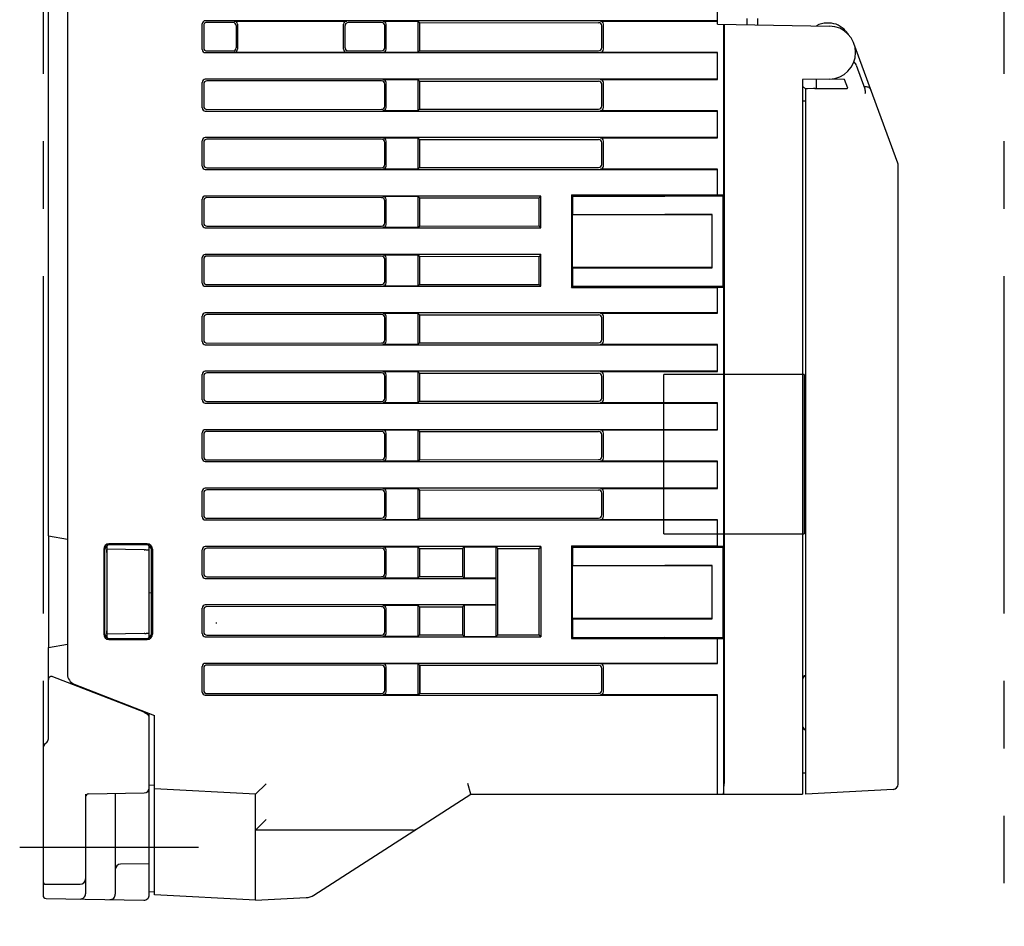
# Model space of a CAD drawing. Header units: millimetres. Extents: x 61 to 749, y -143 to 571.
# Tile 4 of 21: x 62 to 155, y 147 to 232. Entities that reach past the tile are written whole.
import ezdxf

# ---------------------------------------------------------------- set-up
doc = ezdxf.new("R2010")
doc.units = ezdxf.units.MM
doc.linetypes.add('PHANTOMX2', pattern=[127, 63.5, -12.7, 12.7, -12.7, 12.7, -12.7])
for name, color, linetype in [('10', 3, 'CONTINUOUS'), ('12', 7, 'CONTINUOUS'), ('17', 6, 'CONTINUOUS'), ('18', 1, 'PHANTOMX2')]:
    doc.layers.add(name, color=color, linetype=linetype)

msp = doc.modelspace()

# ---------------------------------------------------------------- linework, layer by layer
at = {"layer": '10'}
for p, q in [((127.514, 232.056), (127.514, 277.572)), ((66.314, 263.498), (66.314, 170.846)), ((64.514, 183.892), (64.514, 250.352)), ((78.987, 229.671), (78.987, 232.073)), ((79.142, 231.919), (79.142, 229.826)), ((127.514, 232.372), (79.286, 232.372)), ((81.885, 232.216), (79.441, 232.217)), ((82.015, 232.346), (92.613, 232.346)), ((82.184, 231.917), (82.184, 229.827)), ((82.314, 232.047), (82.314, 229.697)), ((92.314, 229.697), (92.314, 232.047)), ((92.448, 229.832), (92.448, 231.913)), ((95.879, 232.21), (92.747, 232.211)), ((96.015, 232.346), (99.314, 232.346)), ((96.178, 229.833), (96.178, 231.911)), ((96.314, 229.697), (96.314, 232.047)), ((99.314, 232.346), (99.314, 229.398)), ((99.314, 232.346), (99.462, 232.197)), ((99.462, 232.197), (99.462, 229.547)), ((99.462, 232.197), (116.315, 232.189)), ((116.481, 232.346), (127.514, 232.346)), ((116.614, 229.854), (116.614, 231.891)), ((116.78, 229.697), (116.78, 232.047)), ((127.514, 232.056), (138.057, 231.872)), ((128.111, 215.969), (128.111, 232.045)), ((128.126, 232.045), (128.126, 160.572)), ((130.292, 232.007), (130.292, 232.581)), ((131.292, 232.572), (131.292, 231.99)), ((138.019, 232.148), (137.81, 232.148)), ((139.576, 231.404), (139.797, 231.13)), ((144.483, 218.955), (140.362, 230.23)), ((79.286, 229.372), (127.514, 229.372)), ((79.441, 229.527), (81.885, 229.528)), ((92.613, 229.398), (82.015, 229.398)), ((92.747, 229.533), (95.879, 229.534)), ((99.314, 229.398), (96.015, 229.398)), ((99.314, 229.398), (99.462, 229.547)), ((99.462, 229.547), (116.315, 229.555)), ((127.514, 229.398), (116.481, 229.398)), ((127.514, 226.846), (127.514, 229.398)), ((140.576, 228.189), (141.384, 225.976)), ((78.987, 224.171), (78.987, 226.573)), ((79.142, 226.419), (79.142, 224.326)), ((127.514, 226.872), (79.286, 226.872)), ((95.879, 226.71), (79.441, 226.717)), ((96.015, 226.846), (99.314, 226.846)), ((96.178, 224.333), (96.178, 226.411)), ((96.314, 224.197), (96.314, 226.547)), ((99.314, 226.846), (99.314, 223.898)), ((99.314, 226.846), (99.462, 226.697)), ((99.462, 226.697), (99.462, 224.047)), ((99.462, 226.697), (116.315, 226.689)), ((116.481, 226.846), (127.514, 226.846)), ((116.614, 224.354), (116.614, 226.391)), ((116.78, 224.197), (116.78, 226.547)), ((138.057, 226.872), (135.514, 226.828)), ((135.514, 226.828), (135.514, 159.572)), ((135.814, 225.919), (135.514, 226.219)), ((136.814, 226.851), (136.814, 226.051)), ((139.469, 226.846), (138.057, 226.871)), ((139.773, 226.016), (139.469, 226.846)), ((135.814, 159.572), (135.814, 225.955)), ((136.551, 225.987), (135.978, 225.972)), ((136.684, 225.989), (139.254, 225.99)), ((136.814, 226.051), (136.752, 225.989)), ((136.757, 225.995), (138.722, 225.99)), ((141.31, 226.179), (141.337, 226.178)), ((135.514, 224.828), (135.814, 224.825)), ((79.286, 223.872), (127.514, 223.872)), ((79.441, 224.027), (95.879, 224.034)), ((99.314, 223.898), (96.015, 223.898)), ((99.314, 223.898), (99.462, 224.047)), ((99.462, 224.047), (116.315, 224.055)), ((127.514, 223.898), (116.481, 223.898)), ((127.514, 221.346), (127.514, 223.898)), ((78.987, 218.671), (78.987, 221.073)), ((79.142, 220.919), (79.142, 218.826)), ((127.514, 221.372), (79.286, 221.372)), ((95.879, 221.21), (79.441, 221.217)), ((96.015, 221.346), (99.314, 221.346)), ((96.178, 218.833), (96.178, 220.911)), ((96.314, 218.697), (96.314, 221.047)), ((99.314, 221.346), (99.314, 218.398)), ((99.314, 221.346), (99.462, 221.197)), ((99.462, 221.197), (99.462, 218.547)), ((99.462, 221.197), (116.315, 221.189)), ((116.481, 221.346), (127.514, 221.346)), ((116.614, 218.854), (116.614, 220.891)), ((116.78, 218.697), (116.78, 221.047)), ((144.514, 160.503), (144.514, 218.784)), ((79.286, 218.372), (127.514, 218.372)), ((79.441, 218.527), (95.879, 218.534)), ((99.314, 218.398), (96.015, 218.398)), ((99.314, 218.398), (99.462, 218.547)), ((99.462, 218.547), (116.315, 218.555)), ((127.514, 218.398), (116.481, 218.398)), ((127.514, 215.969), (127.514, 218.398)), ((78.987, 213.171), (78.987, 215.573)), ((79.142, 215.419), (79.142, 213.326)), ((110.89, 215.872), (79.286, 215.872)), ((95.879, 215.71), (79.441, 215.717)), ((96.015, 215.846), (99.314, 215.846)), ((96.178, 213.333), (96.178, 215.411)), ((96.314, 213.197), (96.314, 215.547)), ((99.314, 215.846), (99.314, 212.898)), ((99.314, 215.846), (99.462, 215.697)), ((99.462, 215.697), (99.462, 213.047)), ((99.462, 215.697), (110.71, 215.692)), ((110.89, 215.872), (110.71, 215.692)), ((110.71, 213.052), (110.71, 215.692)), ((110.89, 212.872), (110.89, 215.872)), ((113.755, 215.981), (127.514, 215.985)), ((113.755, 215.981), (113.755, 207.263)), ((113.755, 215.981), (113.864, 215.872)), ((113.864, 215.872), (122.564, 215.872)), ((113.864, 215.872), (113.864, 214.122)), ((122.564, 215.87), (128.016, 215.874)), ((122.564, 215.872), (122.564, 215.87)), ((127.514, 215.969), (128.111, 215.969)), ((128.016, 215.874), (128.111, 215.969)), ((128.016, 215.874), (128.016, 207.37)), ((113.864, 214.122), (113.818, 214.076)), ((127.014, 214.096), (113.818, 214.076)), ((113.818, 214.076), (113.818, 209.168)), ((113.864, 214.122), (122.564, 214.122)), ((127.014, 214.121), (122.564, 214.124)), ((122.564, 214.124), (122.564, 214.122)), ((127.014, 209.123), (127.014, 214.121)), ((79.286, 212.872), (110.89, 212.872)), ((79.441, 213.027), (95.879, 213.034)), ((99.314, 212.898), (96.015, 212.898)), ((99.314, 212.898), (99.462, 213.047)), ((99.462, 213.047), (110.71, 213.052)), ((110.89, 212.872), (110.71, 213.052)), ((78.987, 207.671), (78.987, 210.073)), ((79.142, 209.919), (79.142, 207.826)), ((110.89, 210.372), (79.286, 210.372)), ((95.879, 210.21), (79.441, 210.217)), ((96.015, 210.346), (99.314, 210.346)), ((96.178, 207.833), (96.178, 209.911)), ((96.314, 207.697), (96.314, 210.047)), ((99.314, 210.346), (99.314, 207.398)), ((99.314, 210.346), (99.462, 210.197)), ((99.462, 210.197), (110.71, 210.192)), ((99.462, 210.197), (99.462, 207.547)), ((110.89, 210.372), (110.71, 210.192)), ((110.71, 207.552), (110.71, 210.192)), ((110.89, 207.372), (110.89, 210.372)), ((127.014, 209.148), (113.818, 209.168)), ((113.864, 209.122), (113.818, 209.168)), ((113.864, 209.122), (122.564, 209.122)), ((113.864, 209.122), (113.864, 207.372)), ((122.564, 209.12), (127.014, 209.123)), ((122.564, 209.122), (122.564, 209.12)), ((79.286, 207.372), (110.89, 207.372)), ((79.441, 207.527), (95.879, 207.534)), ((99.314, 207.398), (96.015, 207.398)), ((99.314, 207.398), (99.462, 207.547)), ((99.462, 207.547), (110.71, 207.552)), ((110.89, 207.372), (110.71, 207.552)), ((113.755, 207.263), (113.864, 207.372)), ((113.755, 207.263), (127.514, 207.26)), ((113.864, 207.372), (122.564, 207.372)), ((122.564, 207.374), (128.016, 207.37)), ((127.514, 207.275), (128.111, 207.275)), ((127.514, 204.846), (127.514, 207.275)), ((128.016, 207.37), (128.111, 207.275)), ((128.111, 182.919), (128.111, 207.275)), ((127.514, 204.872), (79.286, 204.872)), ((78.987, 202.171), (78.987, 204.573)), ((79.142, 204.419), (79.142, 202.326)), ((95.879, 204.71), (79.441, 204.717)), ((96.015, 204.846), (99.314, 204.846)), ((96.178, 202.333), (96.178, 204.411)), ((96.314, 202.197), (96.314, 204.547)), ((99.314, 204.846), (99.462, 204.697)), ((99.314, 204.846), (99.314, 201.898)), ((99.462, 204.697), (116.315, 204.689)), ((99.462, 204.697), (99.462, 202.047)), ((116.481, 204.846), (127.514, 204.846)), ((116.614, 202.354), (116.614, 204.391)), ((116.78, 202.197), (116.78, 204.547)), ((79.286, 201.872), (127.514, 201.872)), ((79.441, 202.027), (95.879, 202.034)), ((99.314, 201.898), (96.015, 201.898)), ((99.314, 201.898), (99.462, 202.047)), ((99.462, 202.047), (116.315, 202.055)), ((127.514, 201.898), (116.481, 201.898)), ((127.514, 199.346), (127.514, 201.898)), ((127.514, 199.372), (79.286, 199.372)), ((96.015, 199.346), (99.314, 199.346)), ((99.314, 199.346), (99.462, 199.197)), ((99.314, 199.346), (99.314, 196.398)), ((116.481, 199.346), (127.514, 199.346)), ((78.987, 196.671), (78.987, 199.073)), ((79.142, 198.919), (79.142, 196.826)), ((95.879, 199.21), (79.441, 199.217)), ((96.178, 196.833), (96.178, 198.911)), ((96.314, 196.697), (96.314, 199.047)), ((99.462, 199.197), (116.315, 199.189)), ((99.462, 199.197), (99.462, 196.547)), ((116.614, 196.854), (116.614, 198.891)), ((116.78, 196.697), (116.78, 199.047)), ((79.441, 196.527), (95.879, 196.534)), ((99.314, 196.398), (99.462, 196.547)), ((99.462, 196.547), (116.315, 196.555)), ((79.286, 196.372), (127.514, 196.372)), ((99.314, 196.398), (96.015, 196.398)), ((127.514, 196.398), (116.481, 196.398)), ((127.514, 193.846), (127.514, 196.398)), ((127.514, 193.872), (79.286, 193.872)), ((96.015, 193.846), (99.314, 193.846)), ((99.314, 193.846), (99.462, 193.697)), ((99.314, 193.846), (99.314, 190.898)), ((116.481, 193.846), (127.514, 193.846)), ((78.987, 191.171), (78.987, 193.573)), ((79.142, 193.419), (79.142, 191.326)), ((95.879, 193.71), (79.441, 193.717)), ((96.178, 191.333), (96.178, 193.411)), ((96.314, 191.197), (96.314, 193.547)), ((99.462, 193.697), (116.315, 193.689)), ((99.462, 193.697), (99.462, 191.047)), ((116.614, 191.354), (116.614, 193.391)), ((116.78, 191.197), (116.78, 193.547)), ((79.441, 191.027), (95.879, 191.034)), ((99.314, 190.898), (99.462, 191.047)), ((99.462, 191.047), (116.315, 191.055)), ((79.286, 190.872), (127.514, 190.872)), ((99.314, 190.898), (96.015, 190.898)), ((127.514, 190.898), (116.481, 190.898)), ((127.514, 188.346), (127.514, 190.898)), ((127.514, 188.372), (79.286, 188.372)), ((95.879, 188.21), (79.441, 188.217)), ((96.015, 188.346), (99.314, 188.346)), ((99.314, 188.346), (99.462, 188.197)), ((99.314, 188.346), (99.314, 185.398)), ((99.462, 188.197), (116.315, 188.189)), ((99.462, 188.197), (99.462, 185.547)), ((116.481, 188.346), (127.514, 188.346)), ((78.987, 185.671), (78.987, 188.073)), ((79.142, 187.919), (79.142, 185.826)), ((96.178, 185.833), (96.178, 187.911)), ((96.314, 185.697), (96.314, 188.047)), ((116.614, 185.854), (116.614, 187.891)), ((116.78, 185.697), (116.78, 188.047)), ((79.441, 185.527), (95.879, 185.534)), ((99.314, 185.398), (96.015, 185.398)), ((99.314, 185.398), (99.462, 185.547)), ((99.462, 185.547), (116.315, 185.555)), ((127.514, 185.398), (116.481, 185.398)), ((127.514, 182.919), (127.514, 185.398)), ((79.286, 185.372), (127.514, 185.372)), ((64.515, 183.892), (66.314, 183.575)), ((64.515, 183.892), (64.515, 173.352)), ((69.724, 182.623), (69.724, 174.621)), ((70.004, 182.924), (70.014, 182.922)), ((70.014, 182.922), (70.014, 174.322)), ((73.814, 183.122), (70.223, 183.122)), ((73.723, 183.031), (70.313, 183.032)), ((74.014, 174.307), (74.014, 182.938)), ((74.314, 182.623), (74.314, 174.621)), ((110.89, 182.872), (79.286, 182.872)), ((95.879, 182.71), (79.441, 182.717)), ((96.015, 182.846), (99.314, 182.846)), ((99.314, 182.846), (99.462, 182.697)), ((99.314, 182.846), (99.314, 179.898)), ((99.462, 182.697), (103.513, 182.695)), ((99.462, 182.697), (99.462, 180.047)), ((103.513, 182.695), (103.664, 182.846)), ((103.513, 182.695), (103.513, 180.049)), ((103.664, 182.846), (106.664, 182.846)), ((103.664, 182.846), (103.664, 179.898)), ((106.816, 182.694), (106.664, 182.846)), ((106.664, 179.898), (106.664, 182.846)), ((106.816, 182.694), (110.71, 182.692)), ((106.816, 174.55), (106.816, 182.694)), ((110.89, 182.872), (110.71, 182.692)), ((110.71, 174.552), (110.71, 182.692)), ((110.89, 182.872), (110.89, 174.372)), ((113.755, 182.931), (127.514, 182.935)), ((113.755, 182.931), (113.864, 182.822)), ((113.755, 182.931), (113.755, 174.213)), ((113.864, 182.822), (122.564, 182.822)), ((113.864, 182.822), (113.864, 181.072)), ((122.564, 182.82), (128.016, 182.824)), ((127.514, 182.919), (128.111, 182.919)), ((128.016, 182.824), (128.111, 182.919)), ((128.016, 182.824), (128.016, 174.32)), ((69.814, 182.533), (69.814, 174.711)), ((70.014, 182.612), (70.025, 182.601)), ((73.531, 182.552), (70.014, 182.612)), ((70.028, 182.301), (70.028, 174.944)), ((73.989, 182.547), (74.014, 182.547)), ((74.222, 174.713), (74.222, 182.532)), ((78.987, 180.171), (78.987, 182.573)), ((79.142, 182.419), (79.142, 180.326)), ((96.178, 180.333), (96.178, 182.411)), ((96.314, 180.197), (96.314, 182.547)), ((113.864, 181.072), (113.818, 181.026)), ((127.014, 181.046), (113.818, 181.026)), ((113.818, 181.026), (113.818, 176.118)), ((113.864, 181.072), (122.564, 181.072)), ((127.014, 181.071), (122.564, 181.074)), ((127.014, 176.073), (127.014, 181.071)), ((79.286, 179.872), (106.637, 179.872)), ((79.441, 180.027), (95.879, 180.034)), ((99.314, 179.898), (96.015, 179.898)), ((99.314, 179.898), (99.462, 180.047)), ((99.462, 180.047), (103.513, 180.049)), ((103.513, 180.049), (103.664, 179.898)), ((106.664, 179.898), (103.664, 179.898)), ((106.664, 179.898), (106.637, 179.872)), ((106.637, 179.872), (106.637, 177.372)), ((74.014, 178.532), (74.222, 178.528)), ((78.987, 174.671), (78.987, 177.073)), ((106.637, 177.372), (79.286, 177.372)), ((95.879, 177.21), (79.441, 177.217)), ((96.015, 177.346), (99.314, 177.346)), ((99.314, 177.346), (99.462, 177.197)), ((99.314, 177.346), (99.314, 174.398)), ((99.462, 177.197), (103.513, 177.195)), ((99.462, 177.197), (99.462, 174.547)), ((103.513, 177.195), (103.664, 177.346)), ((103.513, 177.195), (103.513, 174.549)), ((106.664, 177.346), (103.664, 177.346)), ((103.664, 177.346), (103.664, 174.398)), ((106.664, 177.346), (106.637, 177.372)), ((106.664, 174.398), (106.664, 177.346)), ((79.142, 176.919), (79.142, 174.826)), ((96.178, 174.833), (96.178, 176.911)), ((96.314, 174.697), (96.314, 177.047)), ((80.314, 175.727), (80.314, 175.618)), ((127.014, 176.098), (113.818, 176.118)), ((113.864, 176.072), (113.818, 176.118)), ((113.864, 176.072), (122.564, 176.072)), ((113.864, 176.072), (113.864, 174.322)), ((122.564, 176.07), (127.014, 176.073)), ((122.564, 176.072), (122.564, 176.07)), ((70.004, 174.32), (70.014, 174.322)), ((73.531, 174.692), (70.014, 174.632)), ((70.014, 174.632), (70.025, 174.644)), ((74.014, 174.697), (73.989, 174.697)), ((79.286, 174.372), (110.89, 174.372)), ((79.441, 174.527), (95.879, 174.534)), ((99.314, 174.398), (96.015, 174.398)), ((99.314, 174.398), (99.462, 174.547)), ((99.462, 174.547), (103.513, 174.549)), ((103.513, 174.549), (103.664, 174.398)), ((103.664, 174.398), (106.664, 174.398)), ((106.816, 174.55), (106.664, 174.398)), ((106.816, 174.55), (110.71, 174.552)), ((110.89, 174.372), (110.71, 174.552)), ((113.755, 174.213), (113.864, 174.322)), ((113.864, 174.322), (122.564, 174.322)), ((122.564, 174.324), (128.016, 174.32)), ((122.564, 174.322), (122.564, 174.324)), ((128.016, 174.32), (128.111, 174.225)), ((64.514, 164.779), (64.514, 173.352)), ((64.515, 173.352), (66.314, 173.67)), ((70.223, 174.122), (73.814, 174.122)), ((70.313, 174.212), (73.723, 174.213)), ((113.755, 174.213), (127.514, 174.21)), ((127.514, 174.225), (128.111, 174.225)), ((127.514, 171.846), (127.514, 174.225)), ((128.111, 160.272), (128.111, 174.225)), ((78.987, 169.171), (78.987, 171.573)), ((127.514, 171.872), (79.286, 171.872)), ((95.879, 171.71), (79.441, 171.717)), ((96.015, 171.846), (99.314, 171.846)), ((96.314, 169.197), (96.314, 171.547)), ((99.314, 171.846), (99.462, 171.697)), ((99.314, 171.846), (99.314, 168.898)), ((99.462, 171.697), (116.315, 171.689)), ((99.462, 171.697), (99.462, 169.047)), ((99.514, 169.047), (99.514, 171.697)), ((116.481, 171.846), (127.514, 171.846)), ((116.78, 169.197), (116.78, 171.547)), ((73.531, 167.263), (64.923, 170.616)), ((79.142, 171.419), (79.142, 169.326)), ((96.178, 169.333), (96.178, 171.411)), ((116.614, 169.354), (116.614, 171.391)), ((66.952, 169.914), (74.514, 166.978)), ((79.286, 168.872), (127.514, 168.872)), ((79.441, 169.027), (95.879, 169.034)), ((99.314, 168.898), (96.015, 168.898)), ((99.314, 168.898), (99.462, 169.047)), ((99.462, 169.047), (116.315, 169.055)), ((127.514, 168.898), (116.481, 168.898)), ((127.514, 159.572), (127.514, 168.898)), ((74.014, 150.081), (74.014, 167.172)), ((74.514, 150.07), (74.514, 166.978)), ((64.367, 164.426), (64.16, 164.219)), ((64.014, 163.865), (64.014, 150.041)), ((135.514, 161.572), (135.814, 161.575)), ((74.514, 160.37), (74.014, 160.396)), ((84.014, 159.572), (85.014, 160.521)), ((104.289, 159.572), (103.995, 160.572)), ((68.014, 159.572), (68.014, 150.186)), ((68.308, 159.577), (73.522, 159.668)), ((70.814, 159.621), (70.814, 150.137)), ((74.012, 160.13), (74.014, 160.13)), ((84.014, 159.572), (74.514, 160.07)), ((84.014, 149.572), (84.014, 159.572)), ((89.512, 150.059), (104.289, 159.572)), ((104.289, 159.572), (135.514, 159.572)), ((144.04, 160.003), (135.814, 159.572)), ((84.014, 156.172), (85.014, 157.172)), ((98.861, 156.172), (84.014, 156.172)), ((74.014, 153.014), (71.305, 152.967)), ((64.314, 151.072), (67.514, 151.072)), ((74.014, 150.396), (74.514, 150.37)), ((64.308, 149.742), (73.505, 149.581)), ((84.014, 149.572), (74.514, 150.07)), ((84.014, 149.572), (88.779, 149.822))]:
    msp.add_line(p, q, dxfattribs=at)
for centre, radius, start, end in [((137.81, 230.148), 2, 90, 119.19777), ((138.019, 230.148), 2, 38.89612, 90), ((138.014, 229.372), 2.5, 271, 89), ((138.931, 231.339), 0.5, 11.29232, 52.55965), ((140.731, 231.883), 1.2, 218.89612, 222.7444), ((140.73, 231.883), 1.199, 218.89666, 222.74476), ((144.014, 218.784), 0.5, 0, 20.07956), ((67.314, 170.846), 1, 180, 248.78203), ((64.514, 163.865), 0.5, 134.99998, 180), ((64.014, 164.779), 0.5, 315, 0), ((144.014, 160.503), 0.5, 273, 0), ((68.314, 159.277), 0.3, 91, 180), ((73.514, 160.168), 0.5, 271, 0), ((98.861, 156.672), 0.5, 270, 302.77313), ((71.314, 152.467), 0.5, 91, 180), ((64.314, 151.372), 0.3, 180, 270), ((67.514, 151.572), 0.5, 270, 0), ((67.514, 150.186), 0.5, 269, 0), ((64.314, 150.041), 0.3, 180, 269), ((70.314, 150.137), 0.5, 269, 0), ((73.514, 150.081), 0.5, 269, 0), ((88.7, 151.32), 1.5, 273, 302.77313)]:
    msp.add_arc(centre, radius, start, end, dxfattribs=at)
for centre, major_axis, ratio, start_param, end_param in [((79.289, 232.071), (0.214, -0.214), 0.992433, 2.359993, 3.923193), ((79.443, 231.916), (0.22, -0.208), 0.991965, 2.331573, 3.894773), ((81.883, 231.915), (0.207, 0.22), 0.992873, -0.813629, 0.749571), ((82.013, 232.045), (0.214, 0.214), 0.992433, -0.7816, 0.7816), ((92.615, 232.045), (0.214, -0.214), 0.992433, 2.359993, 3.923193), ((92.749, 231.91), (0.22, -0.208), 0.991965, 2.331573, 3.894773), ((95.877, 231.909), (0.207, 0.22), 0.992873, -0.813629, 0.749571), ((96.013, 232.045), (0.214, 0.214), 0.992433, -0.7816, 0.7816), ((116.313, 231.888), (0.214, 0.214), 0.992436, -0.782269, 0.780477), ((116.478, 232.045), (0.22, 0.207), 0.991968, -0.752099, 0.810647), ((79.289, 229.673), (0.214, 0.214), 0.992433, 2.359993, 3.923193), ((79.443, 229.828), (0.22, 0.208), 0.991965, 2.388412, 3.951612), ((81.883, 229.829), (-0.207, 0.22), 0.992873, -3.891164, -2.327964), ((82.013, 229.699), (0.214, -0.214), 0.992433, -0.7816, 0.7816), ((92.615, 229.699), (0.214, 0.214), 0.992433, -3.923193, -2.359993), ((92.749, 229.834), (0.22, 0.208), 0.991965, 2.388412, 3.951612), ((95.877, 229.836), (-0.207, 0.22), 0.992873, -3.891164, -2.327964), ((96.013, 229.699), (-0.214, 0.214), 0.992433, -3.923193, -2.359993), ((116.313, 229.856), (0.214, -0.214), 0.992436, -0.780477, 0.782269), ((116.478, 229.699), (0.22, -0.207), 0.991968, -0.810647, 0.752099), ((140.106, 228.017), (0.172, -0.47), 0.999827, 1.570796, 2.302824), ((140.093, 228.053), (0.249, 0.434), 0.999072, -0.697685, -0.017344), ((79.289, 226.571), (0.214, -0.214), 0.992433, 2.359993, 3.923193), ((79.443, 226.416), (0.22, -0.208), 0.991965, 2.331573, 3.894773), ((95.877, 226.409), (0.207, 0.22), 0.992873, -0.813629, 0.749571), ((96.013, 226.545), (0.214, 0.214), 0.992433, -0.7816, 0.7816), ((116.313, 226.388), (0.214, 0.214), 0.992436, -0.782269, 0.780477), ((116.478, 226.545), (0.22, 0.207), 0.991968, -0.752099, 0.810647), ((136.114, 225.958), (0.3, 0), 0.052408, 2.041416, 2.944346), ((136.687, 225.973), (0.3, 0), 0.052408, 1.579523, 2.041416), ((139.24, 226.016), (0.532, 0), 0.0492, -1.544571, 0.018029), ((141.301, 226.205), (0.543, -0.029), 0.047178, -1.501485, -1.148336), ((95.877, 224.336), (-0.207, 0.22), 0.992873, -3.891164, -2.327964), ((116.313, 224.356), (0.214, -0.214), 0.992436, -0.780477, 0.782269), ((79.289, 224.173), (0.214, 0.214), 0.992433, 2.359993, 3.923193), ((79.443, 224.328), (0.22, 0.208), 0.991965, 2.388412, 3.951612), ((96.013, 224.199), (-0.214, 0.214), 0.992433, -3.923193, -2.359993), ((116.478, 224.199), (0.22, -0.207), 0.991968, -0.810647, 0.752099), ((79.289, 221.071), (0.214, -0.214), 0.992433, 2.359993, 3.923193), ((79.443, 220.916), (0.22, -0.208), 0.991965, 2.331573, 3.894773), ((95.877, 220.909), (0.207, 0.22), 0.992873, -0.813629, 0.749571), ((96.013, 221.045), (0.214, 0.214), 0.992433, -0.7816, 0.7816), ((116.313, 220.888), (0.214, 0.214), 0.992436, -0.782269, 0.780477), ((116.478, 221.045), (0.22, 0.207), 0.991968, -0.752099, 0.810647), ((79.443, 218.828), (0.22, 0.208), 0.991965, 2.388412, 3.951612), ((95.877, 218.836), (-0.207, 0.22), 0.992873, -3.891164, -2.327964), ((116.313, 218.856), (0.214, -0.214), 0.992436, -0.780477, 0.782269), ((79.289, 218.673), (0.214, 0.214), 0.992433, 2.359993, 3.923193), ((96.013, 218.699), (-0.214, 0.214), 0.992433, -3.923193, -2.359993), ((116.478, 218.699), (0.22, -0.207), 0.991968, -0.810647, 0.752099), ((79.289, 215.571), (0.214, -0.214), 0.992433, 2.359993, 3.923193), ((79.443, 215.416), (0.22, -0.208), 0.991965, 2.331573, 3.894773), ((95.877, 215.409), (0.207, 0.22), 0.992873, -0.813629, 0.749571), ((96.013, 215.545), (0.214, 0.214), 0.992433, -0.7816, 0.7816), ((79.443, 213.328), (0.22, 0.208), 0.991965, 2.388412, 3.951612), ((95.877, 213.336), (-0.207, 0.22), 0.992873, -3.891164, -2.327964), ((79.289, 213.173), (0.214, 0.214), 0.992433, 2.359993, 3.923193), ((96.013, 213.199), (0.214, -0.214), 0.992433, -0.7816, 0.7816), ((79.289, 210.071), (0.214, -0.214), 0.992433, 2.359993, 3.923193), ((79.443, 209.916), (0.22, -0.208), 0.991965, 2.331573, 3.894773), ((95.877, 209.909), (0.207, 0.22), 0.992873, -0.813629, 0.749571), ((96.013, 210.045), (0.214, 0.214), 0.992433, -0.7816, 0.7816), ((79.289, 207.673), (0.214, 0.214), 0.992433, 2.359993, 3.923193), ((79.443, 207.828), (0.22, 0.208), 0.991965, 2.388412, 3.951612), ((95.877, 207.836), (-0.207, 0.22), 0.992873, -3.891164, -2.327964), ((96.013, 207.699), (-0.214, 0.214), 0.992433, -3.923193, -2.359993), ((79.289, 204.571), (0.214, -0.214), 0.992433, 2.359993, 3.923193), ((79.443, 204.416), (0.22, -0.208), 0.991965, 2.331573, 3.894773), ((95.877, 204.409), (0.207, 0.22), 0.992873, -0.813629, 0.749571), ((96.013, 204.545), (0.214, 0.214), 0.992433, -0.7816, 0.7816), ((116.313, 204.388), (0.214, 0.214), 0.992436, -0.782269, 0.780477), ((116.478, 204.545), (0.22, 0.207), 0.991968, -0.752099, 0.810647), ((79.289, 202.173), (0.214, 0.214), 0.992433, -3.923193, -2.359993), ((79.443, 202.328), (0.22, 0.208), 0.991965, 2.388412, 3.951612), ((95.877, 202.336), (-0.207, 0.22), 0.992873, -3.891164, -2.327964), ((96.013, 202.199), (-0.214, 0.214), 0.992433, -3.923193, -2.359993), ((116.313, 202.356), (0.214, -0.214), 0.992436, -0.780477, 0.782269), ((116.478, 202.199), (0.22, -0.207), 0.991968, -0.810647, 0.752099), ((79.289, 199.071), (0.214, -0.214), 0.992433, 2.359993, 3.923193), ((96.013, 199.045), (0.214, 0.214), 0.992433, -0.7816, 0.7816), ((116.478, 199.045), (0.22, 0.207), 0.991968, -0.752099, 0.810647), ((79.443, 198.916), (0.22, -0.208), 0.991965, 2.331573, 3.894773), ((95.877, 198.909), (0.207, 0.22), 0.992873, -0.813629, 0.749571), ((116.313, 198.888), (0.214, 0.214), 0.992436, -0.782269, 0.780477), ((79.289, 196.673), (0.214, 0.214), 0.992433, 2.359993, 3.923193), ((79.443, 196.828), (0.22, 0.208), 0.991965, 2.388412, 3.951612), ((95.877, 196.836), (-0.207, 0.22), 0.992873, -3.891164, -2.327964), ((96.013, 196.699), (-0.214, 0.214), 0.992433, -3.923193, -2.359993), ((116.313, 196.856), (0.214, -0.214), 0.992436, -0.780477, 0.782269), ((116.478, 196.699), (0.22, -0.207), 0.991968, -0.810647, 0.752099), ((79.289, 193.571), (0.214, -0.214), 0.992433, 2.359993, 3.923193), ((96.013, 193.545), (0.214, 0.214), 0.992433, -0.7816, 0.7816), ((116.478, 193.545), (0.22, 0.207), 0.991968, -0.752099, 0.810647), ((79.443, 193.416), (0.22, -0.208), 0.991965, 2.331573, 3.894773), ((95.877, 193.409), (0.207, 0.22), 0.992873, -0.813629, 0.749571), ((116.313, 193.388), (0.214, 0.214), 0.992436, -0.782269, 0.780477), ((79.289, 191.173), (0.214, 0.214), 0.992433, 2.359993, 3.923193), ((79.443, 191.328), (0.22, 0.208), 0.991965, 2.388412, 3.951612), ((95.877, 191.336), (-0.207, 0.22), 0.992873, -3.891164, -2.327964), ((96.013, 191.199), (-0.214, 0.214), 0.992433, -3.923193, -2.359993), ((116.313, 191.356), (0.214, -0.214), 0.992436, -0.780477, 0.782269), ((116.478, 191.199), (0.22, -0.207), 0.991968, -0.810647, 0.752099), ((79.289, 188.071), (0.214, -0.214), 0.992433, 2.359993, 3.923193), ((79.443, 187.916), (0.22, -0.208), 0.991965, 2.331573, 3.894773), ((95.877, 187.909), (0.207, 0.22), 0.992873, -0.813629, 0.749571), ((96.013, 188.045), (0.214, 0.214), 0.992433, -0.7816, 0.7816), ((116.313, 187.888), (0.214, 0.214), 0.992436, -0.782269, 0.780477), ((116.478, 188.045), (0.22, 0.207), 0.991968, -0.752099, 0.810647), ((79.289, 185.673), (0.214, 0.214), 0.992433, 2.359993, 3.923193), ((79.443, 185.828), (0.22, 0.208), 0.991965, 2.388412, 3.951612), ((95.877, 185.836), (-0.207, 0.22), 0.992873, -3.891164, -2.327964), ((96.013, 185.699), (-0.214, 0.214), 0.992433, -3.923193, -2.359993), ((116.313, 185.856), (0.214, -0.214), 0.992436, -0.780477, 0.782269), ((116.478, 185.699), (0.22, -0.207), 0.991968, -0.810647, 0.752099), ((70.224, 182.621), (-0.355, 0.355), 0.997265, -0.784029, 0.784029), ((70.315, 182.531), (0.37, -0.338), 0.996979, 2.312146, 3.880204), ((73.722, 182.53), (0.334, 0.373), 0.997523, -0.839454, 0.728603), ((73.813, 182.621), (0.355, 0.355), 0.997265, -0.784029, 0.784029), ((79.289, 182.571), (0.214, -0.214), 0.992433, 2.359993, 3.923193), ((79.443, 182.416), (0.22, -0.208), 0.991965, 2.331573, 3.894773), ((95.877, 182.409), (0.207, 0.22), 0.992873, -0.813629, 0.749571), ((96.013, 182.545), (0.214, 0.214), 0.992433, -0.7816, 0.7816), ((70.025, 182.301), (0, 0.3), 0.008725, -1.570796, -0.009028), ((73.514, 182.557), (0.5, -0.009), 0.008876, -1.535735, -1.41192), ((79.289, 180.173), (0.214, 0.214), 0.992433, 2.359993, 3.923193), ((79.443, 180.328), (0.22, 0.208), 0.991965, 2.388412, 3.951612), ((95.877, 180.336), (-0.207, 0.22), 0.992873, -3.891164, -2.327964), ((96.013, 180.199), (-0.214, 0.214), 0.992433, -3.923193, -2.359993), ((79.289, 177.071), (0.214, -0.214), 0.992433, 2.359993, 3.923193), ((79.443, 176.916), (0.22, -0.208), 0.991965, 2.331573, 3.894773), ((95.877, 176.909), (0.207, 0.22), 0.992873, -0.813629, 0.749571), ((96.013, 177.045), (0.214, 0.214), 0.992433, -0.7816, 0.7816), ((70.224, 174.623), (0.355, 0.355), 0.997265, -3.925621, -2.357564), ((70.315, 174.713), (0.37, 0.338), 0.996979, 2.402982, 3.971039), ((70.025, 174.944), (0, 0.3), 0.008725, -3.132564, -1.570796), ((73.514, 174.687), (0.5, 0.009), 0.008876, 1.41192, 1.535735), ((73.722, 174.714), (-0.334, 0.373), 0.997523, -3.870196, -2.302139), ((73.813, 174.623), (-0.355, 0.355), 0.997265, -3.925621, -2.357564), ((79.289, 174.673), (0.214, 0.214), 0.992433, 2.359993, 3.923193), ((79.443, 174.828), (0.22, 0.208), 0.991965, 2.388412, 3.951612), ((95.877, 174.836), (-0.207, 0.22), 0.992873, -3.891164, -2.327964), ((96.013, 174.699), (-0.214, 0.214), 0.992433, -3.923193, -2.359993), ((79.289, 171.571), (0.214, -0.214), 0.992433, 2.359993, 3.923193), ((79.443, 171.416), (0.22, -0.208), 0.991965, 2.331573, 3.894773), ((95.877, 171.409), (0.207, 0.22), 0.992873, -0.813629, 0.749571), ((96.013, 171.545), (0.214, 0.214), 0.992433, -0.7816, 0.7816), ((116.313, 171.388), (0.214, 0.214), 0.992436, -0.782269, 0.780477), ((116.478, 171.545), (0.22, 0.207), 0.991968, -0.752099, 0.810647), ((64.814, 170.337), (0.183, 0.238), 0.999323, 0.28251, 0.619612), ((135.814, 170.418), (-0.048, 0.297), 0.998555, -0.161416, 1.409837), ((135.814, 170.372), (0.048, 0.297), 0.998555, 0.160502, 1.731755), ((79.289, 169.173), (0.214, 0.214), 0.992433, -3.923193, -2.359993), ((79.443, 169.328), (0.22, 0.208), 0.991965, 2.388412, 3.951612), ((95.877, 169.336), (-0.207, 0.22), 0.992873, -3.891164, -2.327964), ((96.013, 169.199), (-0.214, 0.214), 0.992433, -3.923193, -2.359993), ((116.313, 169.356), (0.214, -0.214), 0.992436, -0.780477, 0.782269), ((116.478, 169.199), (0.22, -0.207), 0.991968, -0.810647, 0.752099), ((73.514, 167.279), (0.5, -0.195), 0.01626, -1.529542, -1.192441), ((135.814, 165.973), (-0.048, 0.297), 0.998555, 1.409837, 2.98109), ((135.814, 165.926), (0.048, 0.297), 0.998555, -4.55143, -2.980177), ((128.074, 160.572), (0, 1), 0.052408, -3.141593, -1.570796), ((128.074, 160.272), (0, 0.7), 0.052408, -3.141593, -1.570796)]:
    msp.add_ellipse(centre, major_axis=major_axis, ratio=ratio, start_param=start_param, end_param=end_param, dxfattribs=at)
for points, knots in [([(135.814, 225.955), (135.814, 225.956), (135.815, 225.959), (135.818, 225.961), (135.82, 225.961)], [0, 0, 0, 0, 0.468768, 1, 1, 1, 1]), ([(141.384, 225.976), (141.385, 225.976), (141.385, 225.974), (141.388, 225.97), (141.39, 225.961), (141.391, 225.947), (141.393, 225.93), (141.395, 225.908), (141.396, 225.882), (141.397, 225.853), (141.399, 225.807), (141.4, 225.743), (141.4, 225.629), (141.399, 225.539), (141.397, 225.477)], [0, 0, 0, 0, 0.004023, 0.01053, 0.02966, 0.057093, 0.092929, 0.136835, 0.188444, 0.24731, 0.31291, 0.461931, 0.630201, 1, 1, 1, 1]), ([(141.522, 226.17), (141.575, 226.169), (141.677, 226.149), (141.806, 226.079), (141.901, 225.983), (141.943, 225.906), (141.957, 225.866)], [0, 0, 0, 0, 0.286095, 0.540987, 0.775374, 1, 1, 1, 1]), ([(73.99, 182.547), (73.982, 182.548), (73.962, 182.546), (73.928, 182.542), (73.886, 182.539), (73.838, 182.539), (73.783, 182.541), (73.701, 182.546), (73.637, 182.551), (73.593, 182.551)], [0, 0, 0, 0, 0.063986, 0.149715, 0.255218, 0.37851, 0.517403, 0.669283, 1, 1, 1, 1]), ([(73.593, 174.693), (73.637, 174.694), (73.701, 174.698), (73.783, 174.704), (73.838, 174.706), (73.886, 174.705), (73.928, 174.702), (73.962, 174.699), (73.982, 174.697), (73.99, 174.697)], [0, 0, 0, 0, 0.330717, 0.482597, 0.62149, 0.744782, 0.850285, 0.936014, 1, 1, 1, 1]), ([(64.824, 170.637), (64.8, 170.638), (64.753, 170.634), (64.687, 170.612), (64.632, 170.579), (64.574, 170.527), (64.526, 170.447), (64.514, 170.377), (64.514, 170.342)], [0, 0, 0, 0, 0.151249, 0.296137, 0.431099, 0.556457, 0.785281, 1, 1, 1, 1]), ([(74.014, 166.742), (74.014, 166.787), (74.001, 166.878), (73.943, 167.008), (73.841, 167.124), (73.748, 167.179), (73.695, 167.199)], [0, 0, 0, 0, 0.226175, 0.461389, 0.71586, 1, 1, 1, 1]), ([(74.014, 166.702), (74.014, 166.751), (73.999, 166.849), (73.935, 166.983), (73.832, 167.095), (73.743, 167.146), (73.695, 167.165)], [0, 0, 0, 0, 0.243759, 0.490448, 0.742288, 1, 1, 1, 1])]:
    msp.add_open_spline(points, degree=3, knots=knots, dxfattribs=at)
at = {"layer": '12'}
msp.add_line((61.815, 154.572), (78.643, 154.572), dxfattribs=at)
at = {"layer": '17'}
for p, q in [((122.464, 184.072), (122.464, 199.062)), ((135.674, 199.062), (122.464, 199.062)), ((135.674, 199.062), (135.674, 184.072)), ((122.464, 184.072), (135.674, 184.072))]:
    msp.add_line(p, q, dxfattribs=at)
at = {"layer": '18', "ltscale": 0.5}
for p, q in [((64.05, 49.572), (64.05, 377.572)), ((154.514, 49.572), (154.514, 377.572))]:
    msp.add_line(p, q, dxfattribs=at)

doc.saveas('drawing.dxf')
